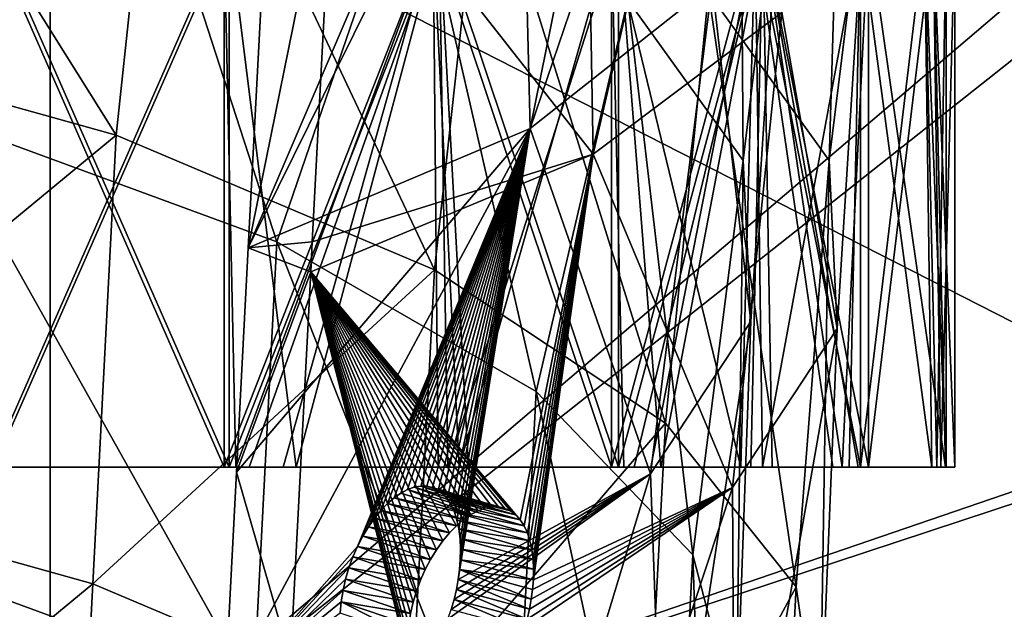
# Model space of a CAD drawing. Extents: x -1633 to 62, y -535 to 375.
# Tile 250 of 256: x -119 to -62, y 114 to 148. Entities that reach past the tile are written whole.
import ezdxf

# ---------------------------------------------------------------- set-up
doc = ezdxf.new("R2010")
doc.units = 0
doc.header["$LTSCALE"] = 33.374815
for name, color, linetype in [('1266', 7, 'CONTINUOUS'), ('1267', 7, 'CONTINUOUS'), ('1271', 7, 'CONTINUOUS'), ('1273', 7, 'CONTINUOUS'), ('1274', 7, 'CONTINUOUS'), ('409', 7, 'CONTINUOUS'), ('411', 7, 'CONTINUOUS'), ('61', 7, 'CONTINUOUS'), ('66', 7, 'CONTINUOUS'), ('67', 7, 'CONTINUOUS')]:
    doc.layers.add(name, color=color, linetype=linetype)

msp = doc.modelspace()

# ---------------------------------------------------------------- linework, layer by layer
at = {"layer": '1266', "linetype": 'CONTINUOUS'}
for points in [[(-78.698, 150.256, -237.005), (-89.171, 141.971, -213.525), (-77.764, 175.54, -225.961), (-78.698, 150.256, -237.005)], [(-77.764, 175.54, -225.961), (-89.171, 141.971, -213.525), (-83.376, 170.564, -211.954), (-77.764, 175.54, -225.961)], [(-135.22, 171.922, -365.182), (-123.692, 142.772, -367.762), (-113.56, 165.73, -351.739), (-135.22, 171.922, -365.182)], [(-83.376, 170.564, -211.954), (-89.171, 141.971, -213.525), (-89.78, 166.676, -200.728), (-83.376, 170.564, -211.954)], [(-83.559, 149.366, -312.421), (-76.925, 140.125, -288.782), (-77.124, 169.055, -287.191), (-83.559, 149.366, -312.421)], [(-77.124, 169.055, -287.191), (-76.925, 140.125, -288.782), (-74.6, 159.469, -262.064), (-77.124, 169.055, -287.191)], [(-89.171, 141.971, -213.525), (-105.388, 135.113, -193.04), (-89.78, 166.676, -200.728), (-89.171, 141.971, -213.525)], [(-89.78, 166.676, -200.728), (-105.388, 135.113, -193.04), (-92.437, 165.364, -196.871), (-89.78, 166.676, -200.728)], [(-123.692, 142.772, -367.762), (-103.742, 135.453, -351.087), (-113.56, 165.73, -351.739), (-123.692, 142.772, -367.762)], [(-113.56, 165.73, -351.739), (-103.742, 135.453, -351.087), (-96.007, 158.066, -333.812), (-113.56, 165.73, -351.739)], [(-105.388, 135.113, -193.04), (-104.039, 160.883, -183.345), (-92.437, 165.364, -196.871), (-105.388, 135.113, -193.04)], [(-74.6, 159.469, -262.064), (-76.482, 130.869, -264.24), (-78.698, 150.256, -237.005), (-74.6, 159.469, -262.064)], [(-76.925, 140.125, -288.782), (-76.482, 130.869, -264.24), (-74.6, 159.469, -262.064), (-76.925, 140.125, -288.782)], [(-103.742, 135.453, -351.087), (-88.82, 126.844, -330.281), (-96.007, 158.066, -333.812), (-103.742, 135.453, -351.087)], [(-96.007, 158.066, -333.812), (-88.82, 126.844, -330.281), (-83.559, 149.366, -312.421), (-96.007, 158.066, -333.812)], [(-78.698, 150.256, -237.005), (-82.254, 122.123, -240.19), (-89.171, 141.971, -213.525), (-78.698, 150.256, -237.005)], [(-76.482, 130.869, -264.24), (-82.254, 122.123, -240.19), (-78.698, 150.256, -237.005), (-76.482, 130.869, -264.24)], [(-88.82, 126.844, -330.281), (-79.826, 117.464, -306.601), (-83.559, 149.366, -312.421), (-88.82, 126.844, -330.281)], [(-83.559, 149.366, -312.421), (-79.826, 117.464, -306.601), (-76.925, 140.125, -288.782), (-83.559, 149.366, -312.421)], [(-125.043, 116.977, -377.467), (-105.093, 109.658, -360.791), (-123.692, 142.772, -367.762), (-125.043, 116.977, -377.467)], [(-123.692, 142.772, -367.762), (-105.093, 109.658, -360.791), (-103.742, 135.453, -351.087), (-123.692, 142.772, -367.762)], [(-106.739, 109.318, -202.745), (-106.064, 122.216, -197.893), (-89.171, 141.971, -213.525), (-106.739, 109.318, -202.745)], [(-99.099, 117.946, -208.485), (-106.739, 109.318, -202.745), (-89.171, 141.971, -213.525), (-99.099, 117.946, -208.485)], [(-89.171, 141.971, -213.525), (-106.064, 122.216, -197.893), (-105.388, 135.113, -193.04), (-89.171, 141.971, -213.525)], [(-98.801, 118.523, -208.641), (-99.099, 117.946, -208.485), (-89.171, 141.971, -213.525), (-98.801, 118.523, -208.641)], [(-98.476, 119.063, -208.856), (-98.801, 118.523, -208.641), (-89.171, 141.971, -213.525), (-98.476, 119.063, -208.856)], [(-98.127, 119.561, -209.128), (-98.476, 119.063, -208.856), (-89.171, 141.971, -213.525), (-98.127, 119.561, -209.128)], [(-97.761, 120.008, -209.452), (-98.127, 119.561, -209.128), (-89.171, 141.971, -213.525), (-97.761, 120.008, -209.452)], [(-97.383, 120.4, -209.824), (-97.761, 120.008, -209.452), (-89.171, 141.971, -213.525), (-97.383, 120.4, -209.824)], [(-96.996, 120.733, -210.242), (-97.383, 120.4, -209.824), (-89.171, 141.971, -213.525), (-96.996, 120.733, -210.242)], [(-96.607, 121.003, -210.7), (-96.996, 120.733, -210.242), (-89.171, 141.971, -213.525), (-96.607, 121.003, -210.7)], [(-96.221, 121.207, -211.19), (-96.607, 121.003, -210.7), (-89.171, 141.971, -213.525), (-96.221, 121.207, -211.19)], [(-95.841, 121.343, -211.708), (-96.221, 121.207, -211.19), (-89.171, 141.971, -213.525), (-95.841, 121.343, -211.708)], [(-95.472, 121.408, -212.25), (-95.841, 121.343, -211.708), (-89.171, 141.971, -213.525), (-95.472, 121.408, -212.25)], [(-95.119, 121.403, -212.807), (-95.472, 121.408, -212.25), (-89.171, 141.971, -213.525), (-95.119, 121.403, -212.807)], [(-94.786, 121.327, -213.371), (-95.119, 121.403, -212.807), (-89.171, 141.971, -213.525), (-94.786, 121.327, -213.371)], [(-94.475, 121.179, -213.938), (-94.786, 121.327, -213.371), (-89.171, 141.971, -213.525), (-94.475, 121.179, -213.938)], [(-94.192, 120.962, -214.499), (-94.475, 121.179, -213.938), (-89.171, 141.971, -213.525), (-94.192, 120.962, -214.499)], [(-93.939, 120.679, -215.046), (-94.192, 120.962, -214.499), (-89.171, 141.971, -213.525), (-93.939, 120.679, -215.046)], [(-93.718, 120.331, -215.572), (-93.939, 120.679, -215.046), (-89.171, 141.971, -213.525), (-93.718, 120.331, -215.572)], [(-93.532, 119.92, -216.074), (-93.718, 120.331, -215.572), (-89.171, 141.971, -213.525), (-93.532, 119.92, -216.074)], [(-93.384, 119.456, -216.539), (-93.532, 119.92, -216.074), (-89.171, 141.971, -213.525), (-93.384, 119.456, -216.539)], [(-93.275, 118.943, -216.962), (-93.384, 119.456, -216.539), (-89.171, 141.971, -213.525), (-93.275, 118.943, -216.962)], [(-82.254, 122.123, -240.19), (-93.311, 116.035, -218.255), (-89.171, 141.971, -213.525), (-82.254, 122.123, -240.19)], [(-93.311, 116.035, -218.255), (-93.235, 116.607, -218.118), (-89.171, 141.971, -213.525), (-93.311, 116.035, -218.255)], [(-93.207, 118.385, -217.339), (-93.275, 118.943, -216.962), (-89.171, 141.971, -213.525), (-93.207, 118.385, -217.339)], [(-93.235, 116.607, -218.118), (-93.191, 117.167, -217.933), (-89.171, 141.971, -213.525), (-93.235, 116.607, -218.118)], [(-93.178, 117.789, -217.665), (-93.207, 118.385, -217.339), (-89.171, 141.971, -213.525), (-93.178, 117.789, -217.665)], [(-93.191, 117.167, -217.933), (-93.178, 117.789, -217.665), (-89.171, 141.971, -213.525), (-93.191, 117.167, -217.933)], [(-79.826, 117.464, -306.601), (-77.302, 107.878, -281.474), (-76.925, 140.125, -288.782), (-79.826, 117.464, -306.601)], [(-76.925, 140.125, -288.782), (-77.302, 107.878, -281.474), (-76.482, 130.869, -264.24), (-76.925, 140.125, -288.782)], [(-105.093, 109.658, -360.791), (-90.171, 101.049, -339.986), (-103.742, 135.453, -351.087), (-105.093, 109.658, -360.791)], [(-103.742, 135.453, -351.087), (-90.171, 101.049, -339.986), (-88.82, 126.844, -330.281), (-103.742, 135.453, -351.087)], [(-76.482, 130.869, -264.24), (-81.4, 98.665, -256.414), (-82.254, 122.123, -240.19), (-76.482, 130.869, -264.24)], [(-77.302, 107.878, -281.474), (-81.4, 98.665, -256.414), (-76.482, 130.869, -264.24), (-77.302, 107.878, -281.474)], [(-90.171, 101.049, -339.986), (-81.177, 91.669, -316.306), (-88.82, 126.844, -330.281), (-90.171, 101.049, -339.986)], [(-88.82, 126.844, -330.281), (-81.177, 91.669, -316.306), (-79.826, 117.464, -306.601), (-88.82, 126.844, -330.281)], [(-82.254, 122.123, -240.19), (-91.873, 90.38, -232.935), (-93.903, 113.763, -218.31), (-82.254, 122.123, -240.19)], [(-93.713, 114.319, -218.371), (-82.254, 122.123, -240.19), (-93.903, 113.763, -218.31), (-93.713, 114.319, -218.371)], [(-82.254, 122.123, -240.19), (-93.713, 114.319, -218.371), (-93.551, 114.884, -218.382), (-82.254, 122.123, -240.19)], [(-93.416, 115.458, -218.344), (-82.254, 122.123, -240.19), (-93.551, 114.884, -218.382), (-93.416, 115.458, -218.344)], [(-93.311, 116.035, -218.255), (-82.254, 122.123, -240.19), (-93.416, 115.458, -218.344), (-93.311, 116.035, -218.255)], [(-81.4, 98.665, -256.414), (-91.873, 90.38, -232.935), (-82.254, 122.123, -240.19), (-81.4, 98.665, -256.414)], [(-99.366, 117.334, -208.389), (-106.739, 109.318, -202.745), (-99.099, 117.946, -208.485), (-99.366, 117.334, -208.389)], [(-99.597, 116.703, -208.355), (-106.739, 109.318, -202.745), (-99.366, 117.334, -208.389), (-99.597, 116.703, -208.355)], [(-81.177, 91.669, -316.306), (-78.653, 82.083, -291.178), (-79.826, 117.464, -306.601), (-81.177, 91.669, -316.306)], [(-79.826, 117.464, -306.601), (-78.653, 82.083, -291.178), (-77.302, 107.878, -281.474), (-79.826, 117.464, -306.601)], [(-126.394, 91.181, -387.172), (-106.444, 83.863, -370.496), (-125.043, 116.977, -377.467), (-126.394, 91.181, -387.172)], [(-125.043, 116.977, -377.467), (-106.444, 83.863, -370.496), (-105.093, 109.658, -360.791), (-125.043, 116.977, -377.467)], [(-99.787, 116.057, -208.384), (-106.739, 109.318, -202.745), (-99.597, 116.703, -208.355), (-99.787, 116.057, -208.384)], [(-99.935, 115.402, -208.475), (-106.739, 109.318, -202.745), (-99.787, 116.057, -208.384), (-99.935, 115.402, -208.475)], [(-100.039, 114.748, -208.627), (-106.739, 109.318, -202.745), (-99.935, 115.402, -208.475), (-100.039, 114.748, -208.627)], [(-100.096, 114.107, -208.837), (-106.739, 109.318, -202.745), (-100.039, 114.748, -208.627), (-100.096, 114.107, -208.837)]]:
    msp.add_3dface(points, dxfattribs=at)
at = {"layer": '1267', "linetype": 'CONTINUOUS'}
for points in [[(-104.039, 160.883, -183.345), (-105.388, 135.113, -193.04), (-100.446, 159.495, -180.156), (-104.039, 160.883, -183.345)], [(-100.446, 159.495, -180.156), (-105.388, 135.113, -193.04), (-101.705, 135.456, -189.2), (-100.446, 159.495, -180.156)], [(-101.705, 135.456, -189.2), (-105.388, 135.113, -193.04), (-101.796, 133.725, -189.851), (-101.705, 135.456, -189.2)], [(-105.388, 135.113, -193.04), (-106.064, 122.216, -197.893), (-101.796, 133.725, -189.851), (-105.388, 135.113, -193.04)], [(-101.796, 133.725, -189.851), (-106.064, 122.216, -197.893), (-102.964, 111.418, -198.244), (-101.796, 133.725, -189.851)], [(-106.064, 122.216, -197.893), (-106.739, 109.318, -202.745), (-102.964, 111.418, -198.244), (-106.064, 122.216, -197.893)]]:
    msp.add_3dface(points, dxfattribs=at)
at = {"layer": '1271', "linetype": 'CONTINUOUS'}
for points in [[(-112.984, 141.583, -366.095), (-135.334, 147.824, -379.571), (-132.927, 173.38, -369.378), (-112.984, 141.583, -366.095)], [(-110.283, 166.908, -355.327), (-112.984, 141.583, -366.095), (-132.927, 173.38, -369.378), (-110.283, 166.908, -355.327)], [(-78.845, 169.615, -210.063), (-85.994, 165.317, -197.643), (-85.554, 140.497, -210.111), (-78.845, 169.615, -210.063)], [(-78.845, 169.615, -210.063), (-85.554, 140.497, -210.111), (-74.695, 148.637, -233.26), (-78.845, 169.615, -210.063)], [(-71.979, 140.143, -289.518), (-78.917, 149.803, -314.228), (-71.167, 167.203, -283.099), (-71.979, 140.143, -289.518)], [(-69.811, 157.704, -258.039), (-71.979, 140.143, -289.518), (-71.167, 167.203, -283.099), (-69.811, 157.704, -258.039)], [(-94.671, 133.844, -348.072), (-112.984, 141.583, -366.095), (-110.283, 166.908, -355.327), (-94.671, 133.844, -348.072)], [(-91.932, 158.897, -336.589), (-94.671, 133.844, -348.072), (-110.283, 166.908, -355.327), (-91.932, 158.897, -336.589)], [(-85.994, 165.317, -197.643), (-100.446, 159.495, -180.156), (-85.554, 140.497, -210.111), (-85.994, 165.317, -197.643)], [(-100.446, 159.495, -180.156), (-101.705, 135.456, -189.2), (-85.554, 140.497, -210.111), (-100.446, 159.495, -180.156)], [(-81.392, 125.027, -326.485), (-94.671, 133.844, -348.072), (-91.932, 158.897, -336.589), (-81.392, 125.027, -326.485)], [(-78.917, 149.803, -314.228), (-81.392, 125.027, -326.485), (-91.932, 158.897, -336.589), (-78.917, 149.803, -314.228)], [(-74.695, 148.637, -233.26), (-71.512, 130.466, -263.862), (-69.811, 157.704, -258.039), (-74.695, 148.637, -233.26)], [(-71.512, 130.466, -263.862), (-71.979, 140.143, -289.518), (-69.811, 157.704, -258.039), (-71.512, 130.466, -263.862)], [(-73.869, 115.613, -302.509), (-81.392, 125.027, -326.485), (-78.917, 149.803, -314.228), (-73.869, 115.613, -302.509)], [(-71.979, 140.143, -289.518), (-73.869, 115.613, -302.509), (-78.917, 149.803, -314.228), (-71.979, 140.143, -289.518)], [(-85.554, 140.497, -210.111), (-77.543, 121.323, -238.72), (-74.695, 148.637, -233.26), (-85.554, 140.497, -210.111)], [(-77.543, 121.323, -238.72), (-71.512, 130.466, -263.862), (-74.695, 148.637, -233.26), (-77.543, 121.323, -238.72)], [(-112.984, 141.583, -366.095), (-136.685, 122.029, -389.276), (-135.334, 147.824, -379.571), (-112.984, 141.583, -366.095)], [(-114.335, 115.788, -375.799), (-136.685, 122.029, -389.276), (-112.984, 141.583, -366.095), (-114.335, 115.788, -375.799)], [(-94.671, 133.844, -348.072), (-114.335, 115.788, -375.799), (-112.984, 141.583, -366.095), (-94.671, 133.844, -348.072)], [(-101.705, 135.456, -189.2), (-101.796, 133.725, -189.851), (-85.554, 140.497, -210.111), (-101.705, 135.456, -189.2)], [(-85.554, 140.497, -210.111), (-101.796, 133.725, -189.851), (-89.75, 119.475, -212.594), (-85.554, 140.497, -210.111)], [(-89.523, 119.126, -213.132), (-85.554, 140.497, -210.111), (-89.75, 119.475, -212.594), (-89.523, 119.126, -213.132)], [(-89.334, 118.717, -213.639), (-85.554, 140.497, -210.111), (-89.523, 119.126, -213.132), (-89.334, 118.717, -213.639)], [(-89.184, 118.258, -214.104), (-85.554, 140.497, -210.111), (-89.334, 118.717, -213.639), (-89.184, 118.258, -214.104)], [(-89.074, 117.754, -214.524), (-85.554, 140.497, -210.111), (-89.184, 118.258, -214.104), (-89.074, 117.754, -214.524)], [(-89.005, 117.209, -214.896), (-85.554, 140.497, -210.111), (-89.074, 117.754, -214.524), (-89.005, 117.209, -214.896)], [(-88.976, 116.628, -215.216), (-85.554, 140.497, -210.111), (-89.005, 117.209, -214.896), (-88.976, 116.628, -215.216)], [(-77.543, 121.323, -238.72), (-85.554, 140.497, -210.111), (-88.988, 116.023, -215.477), (-77.543, 121.323, -238.72)], [(-88.988, 116.023, -215.477), (-85.554, 140.497, -210.111), (-88.976, 116.628, -215.216), (-88.988, 116.023, -215.477)], [(-72.513, 106.113, -277.449), (-73.869, 115.613, -302.509), (-71.979, 140.143, -289.518), (-72.513, 106.113, -277.449)], [(-71.512, 130.466, -263.862), (-72.513, 106.113, -277.449), (-71.979, 140.143, -289.518), (-71.512, 130.466, -263.862)], [(-96.022, 108.049, -357.777), (-114.335, 115.788, -375.799), (-94.671, 133.844, -348.072), (-96.022, 108.049, -357.777)], [(-101.796, 133.725, -189.851), (-102.964, 111.418, -198.244), (-96.028, 110.801, -207.117), (-101.796, 133.725, -189.851)], [(-89.75, 119.475, -212.594), (-101.796, 133.725, -189.851), (-90.012, 119.761, -212.03), (-89.75, 119.475, -212.594)], [(-90.012, 119.761, -212.03), (-101.796, 133.725, -189.851), (-90.309, 119.981, -211.446), (-90.012, 119.761, -212.03)], [(-90.309, 119.981, -211.446), (-101.796, 133.725, -189.851), (-90.636, 120.131, -210.85), (-90.309, 119.981, -211.446)], [(-90.636, 120.131, -210.85), (-101.796, 133.725, -189.851), (-90.989, 120.208, -210.253), (-90.636, 120.131, -210.85)], [(-90.989, 120.208, -210.253), (-101.796, 133.725, -189.851), (-91.366, 120.21, -209.66), (-90.989, 120.208, -210.253)], [(-91.366, 120.21, -209.66), (-101.796, 133.725, -189.851), (-91.762, 120.138, -209.08), (-91.366, 120.21, -209.66)], [(-91.762, 120.138, -209.08), (-101.796, 133.725, -189.851), (-92.17, 119.992, -208.523), (-91.762, 120.138, -209.08)], [(-92.17, 119.992, -208.523), (-101.796, 133.725, -189.851), (-92.584, 119.773, -207.997), (-92.17, 119.992, -208.523)], [(-92.584, 119.773, -207.997), (-101.796, 133.725, -189.851), (-93.002, 119.485, -207.506), (-92.584, 119.773, -207.997)], [(-93.002, 119.485, -207.506), (-101.796, 133.725, -189.851), (-93.414, 119.133, -207.058), (-93.002, 119.485, -207.506)], [(-93.414, 119.133, -207.058), (-101.796, 133.725, -189.851), (-93.816, 118.722, -206.662), (-93.414, 119.133, -207.058)], [(-93.816, 118.722, -206.662), (-101.796, 133.725, -189.851), (-94.202, 118.256, -206.318), (-93.816, 118.722, -206.662)], [(-94.202, 118.256, -206.318), (-101.796, 133.725, -189.851), (-94.566, 117.743, -206.032), (-94.202, 118.256, -206.318)], [(-94.566, 117.743, -206.032), (-101.796, 133.725, -189.851), (-94.902, 117.191, -205.807), (-94.566, 117.743, -206.032)], [(-94.902, 117.191, -205.807), (-101.796, 133.725, -189.851), (-95.208, 116.606, -205.643), (-94.902, 117.191, -205.807)], [(-95.208, 116.606, -205.643), (-101.796, 133.725, -189.851), (-95.48, 115.993, -205.543), (-95.208, 116.606, -205.643)], [(-95.48, 115.993, -205.543), (-101.796, 133.725, -189.851), (-95.712, 115.365, -205.505), (-95.48, 115.993, -205.543)], [(-95.712, 115.365, -205.505), (-101.796, 133.725, -189.851), (-95.902, 114.728, -205.53), (-95.712, 115.365, -205.505)], [(-95.902, 114.728, -205.53), (-101.796, 133.725, -189.851), (-96.049, 114.086, -205.617), (-95.902, 114.728, -205.53)], [(-96.049, 114.086, -205.617), (-101.796, 133.725, -189.851), (-96.152, 113.448, -205.764), (-96.049, 114.086, -205.617)], [(-96.152, 113.448, -205.764), (-101.796, 133.725, -189.851), (-96.208, 112.824, -205.967), (-96.152, 113.448, -205.764)], [(-96.208, 112.824, -205.967), (-101.796, 133.725, -189.851), (-96.218, 112.286, -206.194), (-96.208, 112.824, -205.967)], [(-96.218, 112.286, -206.194), (-101.796, 133.725, -189.851), (-96.191, 111.765, -206.463), (-96.218, 112.286, -206.194)], [(-96.191, 111.765, -206.463), (-101.796, 133.725, -189.851), (-96.127, 111.268, -206.772), (-96.191, 111.765, -206.463)], [(-96.127, 111.268, -206.772), (-101.796, 133.725, -189.851), (-96.028, 110.801, -207.117), (-96.127, 111.268, -206.772)], [(-81.392, 125.027, -326.485), (-96.022, 108.049, -357.777), (-94.671, 133.844, -348.072), (-81.392, 125.027, -326.485)], [(-77.543, 121.323, -238.72), (-77.397, 97.047, -252.67), (-71.512, 130.466, -263.862), (-77.543, 121.323, -238.72)], [(-77.397, 97.047, -252.67), (-72.513, 106.113, -277.449), (-71.512, 130.466, -263.862), (-77.397, 97.047, -252.67)], [(-82.743, 99.232, -336.19), (-96.022, 108.049, -357.777), (-81.392, 125.027, -326.485), (-82.743, 99.232, -336.19)], [(-73.869, 115.613, -302.509), (-82.743, 99.232, -336.19), (-81.392, 125.027, -326.485), (-73.869, 115.613, -302.509)], [(-114.335, 115.788, -375.799), (-138.036, 96.234, -398.98), (-136.685, 122.029, -389.276), (-114.335, 115.788, -375.799)], [(-89.519, 113.193, -215.892), (-88.256, 88.906, -229.52), (-77.543, 121.323, -238.72), (-89.519, 113.193, -215.892)], [(-89.519, 113.193, -215.892), (-77.543, 121.323, -238.72), (-89.353, 113.76, -215.91), (-89.519, 113.193, -215.892)], [(-89.353, 113.76, -215.91), (-77.543, 121.323, -238.72), (-89.216, 114.331, -215.876), (-89.353, 113.76, -215.91)], [(-89.216, 114.331, -215.876), (-77.543, 121.323, -238.72), (-89.109, 114.904, -215.792), (-89.216, 114.331, -215.876)], [(-89.109, 114.904, -215.792), (-77.543, 121.323, -238.72), (-89.033, 115.47, -215.658), (-89.109, 114.904, -215.792)], [(-89.033, 115.47, -215.658), (-77.543, 121.323, -238.72), (-88.988, 116.023, -215.477), (-89.033, 115.47, -215.658)], [(-88.256, 88.906, -229.52), (-77.397, 97.047, -252.67), (-77.543, 121.323, -238.72), (-88.256, 88.906, -229.52)], [(-115.686, 89.993, -385.504), (-138.036, 96.234, -398.98), (-114.335, 115.788, -375.799), (-115.686, 89.993, -385.504)], [(-96.022, 108.049, -357.777), (-115.686, 89.993, -385.504), (-114.335, 115.788, -375.799), (-96.022, 108.049, -357.777)], [(-75.22, 89.817, -312.214), (-82.743, 99.232, -336.19), (-73.869, 115.613, -302.509), (-75.22, 89.817, -312.214)], [(-72.513, 106.113, -277.449), (-75.22, 89.817, -312.214), (-73.869, 115.613, -302.509), (-72.513, 106.113, -277.449)]]:
    msp.add_3dface(points, dxfattribs=at)
at = {"layer": '1273', "linetype": 'CONTINUOUS'}
for points in [[(-96.607, 121.003, -210.7), (-96.221, 121.207, -211.19), (-92.584, 119.773, -207.997), (-96.607, 121.003, -210.7)], [(-96.221, 121.207, -211.19), (-95.841, 121.343, -211.708), (-92.17, 119.992, -208.523), (-96.221, 121.207, -211.19)], [(-96.221, 121.207, -211.19), (-92.17, 119.992, -208.523), (-92.584, 119.773, -207.997), (-96.221, 121.207, -211.19)], [(-95.841, 121.343, -211.708), (-95.472, 121.408, -212.25), (-91.762, 120.138, -209.08), (-95.841, 121.343, -211.708)], [(-95.841, 121.343, -211.708), (-91.762, 120.138, -209.08), (-92.17, 119.992, -208.523), (-95.841, 121.343, -211.708)], [(-95.472, 121.408, -212.25), (-95.119, 121.403, -212.807), (-91.366, 120.21, -209.66), (-95.472, 121.408, -212.25)], [(-95.472, 121.408, -212.25), (-91.366, 120.21, -209.66), (-91.762, 120.138, -209.08), (-95.472, 121.408, -212.25)], [(-95.119, 121.403, -212.807), (-94.786, 121.327, -213.371), (-90.989, 120.208, -210.253), (-95.119, 121.403, -212.807)], [(-95.119, 121.403, -212.807), (-90.989, 120.208, -210.253), (-91.366, 120.21, -209.66), (-95.119, 121.403, -212.807)], [(-94.786, 121.327, -213.371), (-94.475, 121.179, -213.938), (-90.636, 120.131, -210.85), (-94.786, 121.327, -213.371)], [(-94.786, 121.327, -213.371), (-90.636, 120.131, -210.85), (-90.989, 120.208, -210.253), (-94.786, 121.327, -213.371)], [(-97.383, 120.4, -209.824), (-96.996, 120.733, -210.242), (-93.002, 119.485, -207.506), (-97.383, 120.4, -209.824)], [(-96.996, 120.733, -210.242), (-96.607, 121.003, -210.7), (-92.584, 119.773, -207.997), (-96.996, 120.733, -210.242)], [(-96.996, 120.733, -210.242), (-92.584, 119.773, -207.997), (-93.002, 119.485, -207.506), (-96.996, 120.733, -210.242)], [(-94.475, 121.179, -213.938), (-94.192, 120.962, -214.499), (-90.309, 119.981, -211.446), (-94.475, 121.179, -213.938)], [(-94.475, 121.179, -213.938), (-90.309, 119.981, -211.446), (-90.636, 120.131, -210.85), (-94.475, 121.179, -213.938)], [(-94.192, 120.962, -214.499), (-93.939, 120.679, -215.046), (-90.012, 119.761, -212.03), (-94.192, 120.962, -214.499)], [(-94.192, 120.962, -214.499), (-90.012, 119.761, -212.03), (-90.309, 119.981, -211.446), (-94.192, 120.962, -214.499)], [(-93.939, 120.679, -215.046), (-93.718, 120.331, -215.572), (-89.75, 119.475, -212.594), (-93.939, 120.679, -215.046)], [(-93.939, 120.679, -215.046), (-89.75, 119.475, -212.594), (-90.012, 119.761, -212.03), (-93.939, 120.679, -215.046)], [(-97.761, 120.008, -209.452), (-97.383, 120.4, -209.824), (-93.414, 119.133, -207.058), (-97.761, 120.008, -209.452)], [(-97.383, 120.4, -209.824), (-93.002, 119.485, -207.506), (-93.414, 119.133, -207.058), (-97.383, 120.4, -209.824)], [(-93.718, 120.331, -215.572), (-93.532, 119.92, -216.074), (-89.523, 119.126, -213.132), (-93.718, 120.331, -215.572)], [(-93.718, 120.331, -215.572), (-89.523, 119.126, -213.132), (-89.75, 119.475, -212.594), (-93.718, 120.331, -215.572)], [(-98.476, 119.063, -208.856), (-98.127, 119.561, -209.128), (-94.202, 118.256, -206.318), (-98.476, 119.063, -208.856)], [(-98.127, 119.561, -209.128), (-97.761, 120.008, -209.452), (-93.816, 118.722, -206.662), (-98.127, 119.561, -209.128)], [(-98.127, 119.561, -209.128), (-93.816, 118.722, -206.662), (-94.202, 118.256, -206.318), (-98.127, 119.561, -209.128)], [(-97.761, 120.008, -209.452), (-93.414, 119.133, -207.058), (-93.816, 118.722, -206.662), (-97.761, 120.008, -209.452)], [(-93.532, 119.92, -216.074), (-93.384, 119.456, -216.539), (-89.334, 118.717, -213.639), (-93.532, 119.92, -216.074)], [(-93.532, 119.92, -216.074), (-89.334, 118.717, -213.639), (-89.523, 119.126, -213.132), (-93.532, 119.92, -216.074)], [(-98.801, 118.523, -208.641), (-98.476, 119.063, -208.856), (-94.566, 117.743, -206.032), (-98.801, 118.523, -208.641)], [(-98.476, 119.063, -208.856), (-94.202, 118.256, -206.318), (-94.566, 117.743, -206.032), (-98.476, 119.063, -208.856)], [(-93.384, 119.456, -216.539), (-93.275, 118.943, -216.962), (-89.184, 118.258, -214.104), (-93.384, 119.456, -216.539)], [(-93.384, 119.456, -216.539), (-89.184, 118.258, -214.104), (-89.334, 118.717, -213.639), (-93.384, 119.456, -216.539)], [(-93.275, 118.943, -216.962), (-93.207, 118.385, -217.339), (-89.074, 117.754, -214.524), (-93.275, 118.943, -216.962)], [(-93.275, 118.943, -216.962), (-89.074, 117.754, -214.524), (-89.184, 118.258, -214.104), (-93.275, 118.943, -216.962)], [(-99.099, 117.946, -208.485), (-98.801, 118.523, -208.641), (-94.902, 117.191, -205.807), (-99.099, 117.946, -208.485)], [(-98.801, 118.523, -208.641), (-94.566, 117.743, -206.032), (-94.902, 117.191, -205.807), (-98.801, 118.523, -208.641)], [(-93.207, 118.385, -217.339), (-93.178, 117.789, -217.665), (-89.005, 117.209, -214.896), (-93.207, 118.385, -217.339)], [(-93.207, 118.385, -217.339), (-89.005, 117.209, -214.896), (-89.074, 117.754, -214.524), (-93.207, 118.385, -217.339)], [(-99.366, 117.334, -208.389), (-99.099, 117.946, -208.485), (-95.208, 116.606, -205.643), (-99.366, 117.334, -208.389)], [(-99.099, 117.946, -208.485), (-94.902, 117.191, -205.807), (-95.208, 116.606, -205.643), (-99.099, 117.946, -208.485)], [(-99.597, 116.703, -208.355), (-99.366, 117.334, -208.389), (-95.48, 115.993, -205.543), (-99.597, 116.703, -208.355)], [(-99.366, 117.334, -208.389), (-95.208, 116.606, -205.643), (-95.48, 115.993, -205.543), (-99.366, 117.334, -208.389)], [(-93.178, 117.789, -217.665), (-93.191, 117.167, -217.933), (-88.976, 116.628, -215.216), (-93.178, 117.789, -217.665)], [(-93.178, 117.789, -217.665), (-88.976, 116.628, -215.216), (-89.005, 117.209, -214.896), (-93.178, 117.789, -217.665)], [(-99.787, 116.057, -208.384), (-99.597, 116.703, -208.355), (-95.712, 115.365, -205.505), (-99.787, 116.057, -208.384)], [(-99.597, 116.703, -208.355), (-95.48, 115.993, -205.543), (-95.712, 115.365, -205.505), (-99.597, 116.703, -208.355)], [(-93.191, 117.167, -217.933), (-88.988, 116.023, -215.477), (-88.976, 116.628, -215.216), (-93.191, 117.167, -217.933)], [(-99.935, 115.402, -208.475), (-99.787, 116.057, -208.384), (-95.902, 114.728, -205.53), (-99.935, 115.402, -208.475)], [(-99.787, 116.057, -208.384), (-95.712, 115.365, -205.505), (-95.902, 114.728, -205.53), (-99.787, 116.057, -208.384)], [(-100.039, 114.748, -208.627), (-99.935, 115.402, -208.475), (-96.049, 114.086, -205.617), (-100.039, 114.748, -208.627)], [(-99.935, 115.402, -208.475), (-95.902, 114.728, -205.53), (-96.049, 114.086, -205.617), (-99.935, 115.402, -208.475)], [(-100.096, 114.107, -208.837), (-100.039, 114.748, -208.627), (-96.208, 112.824, -205.967), (-100.096, 114.107, -208.837)], [(-100.039, 114.748, -208.627), (-96.049, 114.086, -205.617), (-96.152, 113.448, -205.764), (-100.039, 114.748, -208.627)], [(-100.039, 114.748, -208.627), (-96.152, 113.448, -205.764), (-96.208, 112.824, -205.967), (-100.039, 114.748, -208.627)]]:
    msp.add_3dface(points, dxfattribs=at)
at = {"layer": '1274', "linetype": 'CONTINUOUS'}
for points in [[(-93.191, 117.167, -217.933), (-93.235, 116.607, -218.118), (-88.988, 116.023, -215.477), (-93.191, 117.167, -217.933)], [(-93.235, 116.607, -218.118), (-93.311, 116.035, -218.255), (-89.109, 114.904, -215.792), (-93.235, 116.607, -218.118)], [(-93.235, 116.607, -218.118), (-89.109, 114.904, -215.792), (-89.033, 115.47, -215.658), (-93.235, 116.607, -218.118)], [(-93.235, 116.607, -218.118), (-89.033, 115.47, -215.658), (-88.988, 116.023, -215.477), (-93.235, 116.607, -218.118)], [(-93.311, 116.035, -218.255), (-93.416, 115.458, -218.344), (-89.216, 114.331, -215.876), (-93.311, 116.035, -218.255)], [(-93.311, 116.035, -218.255), (-89.216, 114.331, -215.876), (-89.109, 114.904, -215.792), (-93.311, 116.035, -218.255)], [(-93.416, 115.458, -218.344), (-93.551, 114.884, -218.382), (-89.353, 113.76, -215.91), (-93.416, 115.458, -218.344)], [(-93.416, 115.458, -218.344), (-89.353, 113.76, -215.91), (-89.216, 114.331, -215.876), (-93.416, 115.458, -218.344)], [(-93.551, 114.884, -218.382), (-93.713, 114.319, -218.371), (-89.519, 113.193, -215.892), (-93.551, 114.884, -218.382)], [(-93.551, 114.884, -218.382), (-89.519, 113.193, -215.892), (-89.353, 113.76, -215.91), (-93.551, 114.884, -218.382)]]:
    msp.add_3dface(points, dxfattribs=at)
at = {"layer": '409', "color": 7, "linetype": 'CONTINUOUS'}
for points in [[(-193.658, 102.148, -200.476), (-193.658, 159.099, -159.099), (-116.773, 102.148, -200.476), (-193.658, 102.148, -200.476)], [(-116.773, 102.148, -200.476), (-193.658, 159.099, -159.099), (-116.773, 159.099, -159.099), (-116.773, 102.148, -200.476)], [(-116.773, 102.148, -200.476), (-116.773, 159.099, -159.099), (-49.977, 125.004, -187.08), (-116.773, 102.148, -200.476)], [(-49.977, 125.004, -187.08), (-116.773, 159.099, -159.099), (-49.977, 159.099, -159.099), (-49.977, 125.004, -187.08)], [(-49.977, 86.104, -207.873), (-116.773, 102.148, -200.476), (-49.977, 125.004, -187.08), (-49.977, 86.104, -207.873)]]:
    msp.add_3dface(points, dxfattribs=at)
at = {"layer": '411', "color": 7, "linetype": 'CONTINUOUS'}
for points in [[(-193.658, 159.099, 159.099), (-193.658, 102.148, 200.476), (-116.773, 159.099, 159.099), (-193.658, 159.099, 159.099)], [(-116.773, 159.099, 159.099), (-193.658, 102.148, 200.476), (-116.773, 102.148, 200.476), (-116.773, 159.099, 159.099)], [(-49.977, 155, 163.095), (-49.977, 159.099, 159.099), (-116.773, 102.148, 200.476), (-49.977, 155, 163.095)], [(-49.977, 159.099, 159.099), (-116.773, 159.099, 159.099), (-116.773, 102.148, 200.476), (-49.977, 159.099, 159.099)], [(-49.977, 124.174, 187.632), (-49.977, 155, 163.095), (-116.773, 102.148, 200.476), (-49.977, 124.174, 187.632)], [(-49.977, 89.541, 206.416), (-49.977, 124.174, 187.632), (-116.773, 102.148, 200.476), (-49.977, 89.541, 206.416)]]:
    msp.add_3dface(points, dxfattribs=at)
at = {"layer": '61', "color": 7, "linetype": 'CONTINUOUS'}
for points in [[(-106.781, 122.5, 81.509), (-120.034, 122.5, 90.215), (-120.261, 122.5, 89.769), (-106.781, 122.5, 81.509)], [(-106.781, 122.5, -81.509), (-120.261, 122.5, -89.769), (-120.034, 122.5, -90.215), (-106.781, 122.5, -81.509)], [(-106.487, 122.5, 81.913), (-120.034, 122.5, 90.215), (-106.781, 122.5, 81.509), (-106.487, 122.5, 81.913)], [(-106.487, 122.5, -81.913), (-106.781, 122.5, -81.509), (-120.034, 122.5, -90.215), (-106.487, 122.5, -81.913)], [(-103.378, 122.5, 78.924), (-106.487, 122.5, 81.913), (-106.781, 122.5, 81.509), (-103.378, 122.5, 78.924)], [(-106.095, 122.5, -81.006), (-106.781, 122.5, -81.509), (-106.487, 122.5, -81.913), (-106.095, 122.5, -81.006)], [(-102.634, 122.5, 78.971), (-106.487, 122.5, 81.913), (-103.378, 122.5, 78.924), (-102.634, 122.5, 78.971)], [(-105.34, 122.5, -81.067), (-106.095, 122.5, -81.006), (-106.487, 122.5, -81.913), (-105.34, 122.5, -81.067)], [(-106.095, 122.5, -81.006), (-105.34, 122.5, -81.067), (-94.459, 122.5, -70.94), (-106.095, 122.5, -81.006)], [(-105.34, 122.5, -81.067), (-93.904, 122.5, -71.089), (-94.459, 122.5, -70.94), (-105.34, 122.5, -81.067)], [(-102.634, 122.5, 78.971), (-103.378, 122.5, 78.924), (-93.264, 122.5, 69.714), (-102.634, 122.5, 78.971)], [(-92.712, 122.5, 69.86), (-102.634, 122.5, 78.971), (-93.264, 122.5, 69.714), (-92.712, 122.5, 69.86)], [(-94.459, 122.5, -70.94), (-93.904, 122.5, -71.089), (-84.492, 122.5, -59.22), (-94.459, 122.5, -70.94)], [(-93.904, 122.5, -71.089), (-84.087, 122.5, -59.514), (-84.492, 122.5, -59.22), (-93.904, 122.5, -71.089)], [(-84.492, 122.5, 59.22), (-92.712, 122.5, 69.86), (-93.264, 122.5, 69.714), (-84.492, 122.5, 59.22)], [(-84.087, 122.5, 59.514), (-92.712, 122.5, 69.86), (-84.492, 122.5, 59.22), (-84.087, 122.5, 59.514)], [(-82.24, 122.5, 55.99), (-84.087, 122.5, 59.514), (-84.492, 122.5, 59.22), (-82.24, 122.5, 55.99)], [(-84.087, 122.5, -59.514), (-83.78, 122.5, -58.228), (-84.492, 122.5, -59.22), (-84.087, 122.5, -59.514)], [(-81.652, 122.5, 56.009), (-84.087, 122.5, 59.514), (-82.24, 122.5, 55.99), (-81.652, 122.5, 56.009)], [(-83.185, 122.5, -58.251), (-83.78, 122.5, -58.228), (-84.087, 122.5, -59.514), (-83.185, 122.5, -58.251)], [(-83.78, 122.5, -58.228), (-83.185, 122.5, -58.251), (-77.05, 122.5, -47.313), (-83.78, 122.5, -58.228)], [(-83.185, 122.5, -58.251), (-76.486, 122.5, -47.317), (-77.05, 122.5, -47.313), (-83.185, 122.5, -58.251)], [(-81.652, 122.5, 56.009), (-82.24, 122.5, 55.99), (-75.807, 122.5, 44.898), (-81.652, 122.5, 56.009)], [(-75.249, 122.5, 44.899), (-81.652, 122.5, 56.009), (-75.807, 122.5, 44.898), (-75.249, 122.5, 44.899)], [(-76.486, 122.5, -47.317), (-71.761, 122.5, -35.63), (-77.05, 122.5, -47.313), (-76.486, 122.5, -47.317)], [(-71.223, 122.5, -35.622), (-71.761, 122.5, -35.63), (-76.486, 122.5, -47.317), (-71.223, 122.5, -35.622)], [(-70.835, 122.5, 33.079), (-75.249, 122.5, 44.899), (-75.807, 122.5, 44.898), (-70.835, 122.5, 33.079)], [(-70.302, 122.5, 33.069), (-75.249, 122.5, 44.899), (-70.835, 122.5, 33.079), (-70.302, 122.5, 33.069)], [(-71.761, 122.5, -35.63), (-71.223, 122.5, -35.622), (-70.181, 122.5, -31.134), (-71.761, 122.5, -35.63)], [(-71.223, 122.5, -35.622), (-69.706, 122.5, -31.288), (-70.181, 122.5, -31.134), (-71.223, 122.5, -35.622)], [(-70.302, 122.5, 33.069), (-70.835, 122.5, 33.079), (-70.181, 122.5, 31.134), (-70.302, 122.5, 33.069)], [(-69.706, 122.5, 31.288), (-70.302, 122.5, 33.069), (-70.181, 122.5, 31.134), (-69.706, 122.5, 31.288)], [(-65.781, 122.5, 10.333), (-69.706, 122.5, 31.288), (-70.181, 122.5, 31.134), (-65.781, 122.5, 10.333)], [(-69.706, 122.5, -31.288), (-66.062, 122.5, -12.766), (-70.181, 122.5, -31.134), (-69.706, 122.5, -31.288)], [(-65.279, 122.5, 10.334), (-69.706, 122.5, 31.288), (-65.781, 122.5, 10.333), (-65.279, 122.5, 10.334)], [(-65.558, 122.5, -12.766), (-66.062, 122.5, -12.766), (-69.706, 122.5, -31.288), (-65.558, 122.5, -12.766)], [(-66.062, 122.5, -12.766), (-65.558, 122.5, -12.766), (-65.25, 122.5), (-66.062, 122.5, -12.766)], [(-65.279, 122.5, 10.334), (-65.781, 122.5, 10.333), (-65.25, 122.5), (-65.279, 122.5, 10.334)], [(-65.558, 122.5, -12.766), (-64.75, 122.5), (-65.25, 122.5), (-65.558, 122.5, -12.766)], [(-64.75, 122.5), (-65.279, 122.5, 10.334), (-65.25, 122.5), (-64.75, 122.5)]]:
    msp.add_3dface(points, dxfattribs=at)
at = {"layer": '66', "color": 7, "linetype": 'CONTINUOUS'}
for points in [[(-106.781, 122.5, 81.509), (-120.261, 122.5, 89.769), (-106.781, 153.159, 81.508), (-106.781, 122.5, 81.509)], [(-120.261, 122.5, 89.769), (-120.26, 153.159, 89.769), (-106.781, 153.159, 81.508), (-120.261, 122.5, 89.769)], [(-120.261, 122.5, -89.769), (-106.781, 122.5, -81.509), (-120.26, 153.159, -89.769), (-120.261, 122.5, -89.769)], [(-106.781, 122.5, -81.509), (-106.781, 153.159, -81.508), (-120.26, 153.159, -89.769), (-106.781, 122.5, -81.509)], [(-103.378, 122.5, 78.924), (-106.781, 122.5, 81.509), (-94.759, 153.159, 71.241), (-103.378, 122.5, 78.924)], [(-106.781, 122.5, 81.509), (-106.781, 153.159, 81.508), (-94.759, 153.159, 71.241), (-106.781, 122.5, 81.509)], [(-106.781, 122.5, -81.509), (-106.095, 122.5, -81.006), (-106.781, 153.159, -81.508), (-106.781, 122.5, -81.509)], [(-106.095, 122.5, -81.006), (-94.759, 153.159, -71.241), (-106.781, 153.159, -81.508), (-106.095, 122.5, -81.006)], [(-106.095, 122.5, -81.006), (-94.459, 122.5, -70.94), (-94.759, 153.159, -71.241), (-106.095, 122.5, -81.006)], [(-93.264, 122.5, 69.714), (-103.378, 122.5, 78.924), (-94.759, 153.159, 71.241), (-93.264, 122.5, 69.714)], [(-93.264, 122.5, 69.714), (-94.759, 153.159, 71.241), (-84.492, 153.159, 59.219), (-93.264, 122.5, 69.714)], [(-94.459, 122.5, -70.94), (-84.492, 122.5, -59.22), (-94.759, 153.159, -71.241), (-94.459, 122.5, -70.94)], [(-84.492, 122.5, -59.22), (-84.492, 153.159, -59.219), (-94.759, 153.159, -71.241), (-84.492, 122.5, -59.22)], [(-84.492, 122.5, 59.22), (-93.264, 122.5, 69.714), (-84.492, 153.159, 59.219), (-84.492, 122.5, 59.22)], [(-82.24, 122.5, 55.99), (-84.492, 122.5, 59.22), (-76.231, 153.159, 45.74), (-82.24, 122.5, 55.99)], [(-84.492, 122.5, 59.22), (-84.492, 153.159, 59.219), (-76.231, 153.159, 45.74), (-84.492, 122.5, 59.22)], [(-83.78, 122.5, -58.228), (-77.05, 122.5, -47.313), (-84.492, 153.159, -59.219), (-83.78, 122.5, -58.228)], [(-84.492, 122.5, -59.22), (-83.78, 122.5, -58.228), (-84.492, 153.159, -59.219), (-84.492, 122.5, -59.22)], [(-77.05, 122.5, -47.313), (-76.231, 153.159, -45.74), (-84.492, 153.159, -59.219), (-77.05, 122.5, -47.313)], [(-75.807, 122.5, 44.898), (-82.24, 122.5, 55.99), (-76.231, 153.159, 45.74), (-75.807, 122.5, 44.898)], [(-77.05, 122.5, -47.313), (-71.761, 122.5, -35.63), (-76.231, 153.159, -45.74), (-77.05, 122.5, -47.313)], [(-75.807, 122.5, 44.898), (-76.231, 153.159, 45.74), (-70.181, 153.159, 31.133), (-75.807, 122.5, 44.898)], [(-71.761, 122.5, -35.63), (-70.181, 122.5, -31.134), (-76.231, 153.159, -45.74), (-71.761, 122.5, -35.63)], [(-70.181, 122.5, -31.134), (-70.181, 153.159, -31.133), (-76.231, 153.159, -45.74), (-70.181, 122.5, -31.134)], [(-70.835, 122.5, 33.079), (-75.807, 122.5, 44.898), (-70.181, 153.159, 31.133), (-70.835, 122.5, 33.079)], [(-70.181, 122.5, 31.134), (-70.835, 122.5, 33.079), (-70.181, 153.159, 31.133), (-70.181, 122.5, 31.134)], [(-65.781, 122.5, 10.333), (-70.181, 122.5, 31.134), (-66.49, 153.159, 15.761), (-65.781, 122.5, 10.333)], [(-70.181, 122.5, 31.134), (-70.181, 153.159, 31.133), (-66.49, 153.159, 15.761), (-70.181, 122.5, 31.134)], [(-70.181, 122.5, -31.134), (-66.062, 122.5, -12.766), (-70.181, 153.159, -31.133), (-70.181, 122.5, -31.134)], [(-66.062, 122.5, -12.766), (-66.49, 153.159, -15.761), (-70.181, 153.159, -31.133), (-66.062, 122.5, -12.766)], [(-65.781, 122.5, 10.333), (-66.49, 153.159, 15.761), (-65.25, 153.159), (-65.781, 122.5, 10.333)], [(-66.062, 122.5, -12.766), (-65.25, 122.5), (-66.49, 153.159, -15.761), (-66.062, 122.5, -12.766)], [(-65.25, 122.5), (-65.25, 153.159), (-66.49, 153.159, -15.761), (-65.25, 122.5)], [(-65.25, 122.5), (-65.781, 122.5, 10.333), (-65.25, 153.159), (-65.25, 122.5)]]:
    msp.add_3dface(points, dxfattribs=at)
at = {"layer": '67', "color": 7, "linetype": 'CONTINUOUS'}
for points in [[(-120.034, 122.5, 90.215), (-106.487, 122.5, 81.913), (-120.033, 153.303, 90.214), (-120.034, 122.5, 90.215)], [(-106.487, 122.5, -81.913), (-120.034, 122.5, -90.215), (-106.487, 153.303, -81.913), (-106.487, 122.5, -81.913)], [(-106.487, 153.303, -81.913), (-120.034, 122.5, -90.215), (-120.033, 153.303, -90.214), (-106.487, 153.303, -81.913)], [(-120.033, 153.303, 90.214), (-106.487, 122.5, 81.913), (-106.487, 153.303, 81.913), (-120.033, 153.303, 90.214)], [(-106.487, 122.5, 81.913), (-102.634, 122.5, 78.971), (-106.487, 153.303, 81.913), (-106.487, 122.5, 81.913)], [(-106.487, 153.303, 81.913), (-102.634, 122.5, 78.971), (-94.405, 153.303, 71.595), (-106.487, 153.303, 81.913)], [(-105.34, 122.5, -81.067), (-106.487, 122.5, -81.913), (-94.405, 153.303, -71.595), (-105.34, 122.5, -81.067)], [(-94.405, 153.303, -71.595), (-106.487, 122.5, -81.913), (-106.487, 153.303, -81.913), (-94.405, 153.303, -71.595)], [(-93.904, 122.5, -71.089), (-105.34, 122.5, -81.067), (-94.405, 153.303, -71.595), (-93.904, 122.5, -71.089)], [(-102.634, 122.5, 78.971), (-92.712, 122.5, 69.86), (-94.405, 153.303, 71.595), (-102.634, 122.5, 78.971)], [(-92.712, 122.5, 69.86), (-84.087, 122.5, 59.514), (-94.405, 153.303, 71.595), (-92.712, 122.5, 69.86)], [(-94.405, 153.303, 71.595), (-84.087, 122.5, 59.514), (-84.087, 153.303, 59.513), (-94.405, 153.303, 71.595)], [(-84.087, 153.303, -59.513), (-93.904, 122.5, -71.089), (-94.405, 153.303, -71.595), (-84.087, 153.303, -59.513)], [(-84.087, 122.5, -59.514), (-93.904, 122.5, -71.089), (-84.087, 153.303, -59.513), (-84.087, 122.5, -59.514)], [(-84.087, 122.5, 59.514), (-81.652, 122.5, 56.009), (-84.087, 153.303, 59.513), (-84.087, 122.5, 59.514)], [(-84.087, 153.303, 59.513), (-81.652, 122.5, 56.009), (-75.786, 153.303, 45.967), (-84.087, 153.303, 59.513)], [(-83.185, 122.5, -58.251), (-84.087, 122.5, -59.514), (-75.786, 153.303, -45.967), (-83.185, 122.5, -58.251)], [(-75.786, 153.303, -45.967), (-84.087, 122.5, -59.514), (-84.087, 153.303, -59.513), (-75.786, 153.303, -45.967)], [(-76.486, 122.5, -47.317), (-83.185, 122.5, -58.251), (-75.786, 153.303, -45.967), (-76.486, 122.5, -47.317)], [(-81.652, 122.5, 56.009), (-75.249, 122.5, 44.899), (-75.786, 153.303, 45.967), (-81.652, 122.5, 56.009)], [(-71.223, 122.5, -35.622), (-76.486, 122.5, -47.317), (-75.786, 153.303, -45.967), (-71.223, 122.5, -35.622)], [(-75.249, 122.5, 44.899), (-70.302, 122.5, 33.069), (-75.786, 153.303, 45.967), (-75.249, 122.5, 44.899)], [(-70.302, 122.5, 33.069), (-69.706, 122.5, 31.288), (-75.786, 153.303, 45.967), (-70.302, 122.5, 33.069)], [(-75.786, 153.303, 45.967), (-69.706, 122.5, 31.288), (-69.706, 153.303, 31.288), (-75.786, 153.303, 45.967)], [(-69.706, 153.303, -31.288), (-71.223, 122.5, -35.622), (-75.786, 153.303, -45.967), (-69.706, 153.303, -31.288)], [(-69.706, 122.5, -31.288), (-71.223, 122.5, -35.622), (-69.706, 153.303, -31.288), (-69.706, 122.5, -31.288)], [(-69.706, 122.5, 31.288), (-65.279, 122.5, 10.334), (-69.706, 153.303, 31.288), (-69.706, 122.5, 31.288)], [(-69.706, 153.303, 31.288), (-65.279, 122.5, 10.334), (-65.997, 153.303, 15.839), (-69.706, 153.303, 31.288)], [(-65.558, 122.5, -12.766), (-69.706, 122.5, -31.288), (-65.997, 153.303, -15.839), (-65.558, 122.5, -12.766)], [(-65.997, 153.303, -15.839), (-69.706, 122.5, -31.288), (-69.706, 153.303, -31.288), (-65.997, 153.303, -15.839)], [(-65.279, 122.5, 10.334), (-64.75, 122.5), (-65.997, 153.303, 15.839), (-65.279, 122.5, 10.334)], [(-65.997, 153.303, 15.839), (-64.75, 122.5), (-64.75, 153.303), (-65.997, 153.303, 15.839)], [(-64.75, 153.303), (-65.558, 122.5, -12.766), (-65.997, 153.303, -15.839), (-64.75, 153.303)], [(-64.75, 122.5), (-65.558, 122.5, -12.766), (-64.75, 153.303), (-64.75, 122.5)]]:
    msp.add_3dface(points, dxfattribs=at)

doc.saveas('drawing.dxf')
